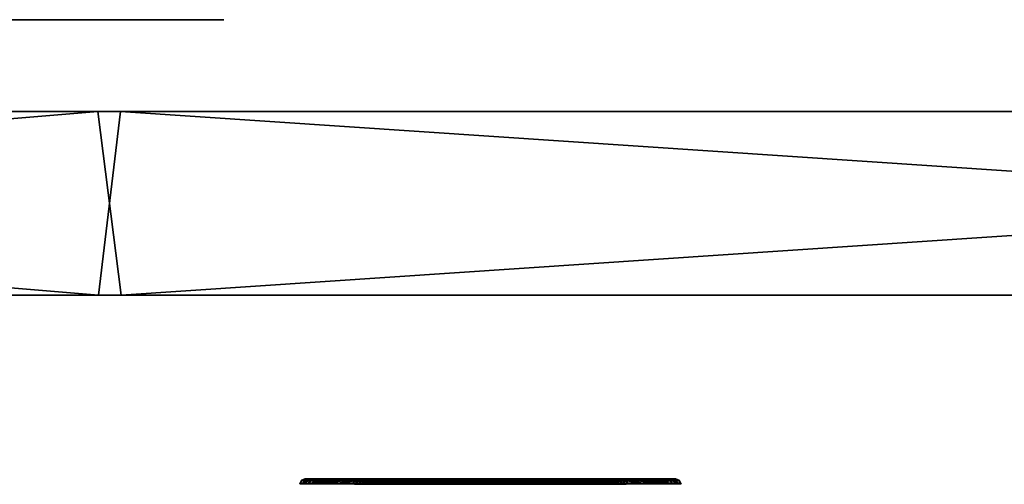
# Model space of a CAD drawing. Header units: millimetres. Extents: x -150 to 150, y -85 to 1149.
# Tile 87 of 256: x -120.02 to -114.66, y 1014.37 to 1016.9. Entities that reach past the tile are written whole.
import ezdxf

# ---------------------------------------------------------------- set-up
doc = ezdxf.new("R2010")
doc.units = ezdxf.units.MM
doc.header["$LTSCALE"] = 21.359881
for name, color, linetype in [('3511', 7, 'CONTINUOUS'), ('3512', 7, 'CONTINUOUS'), ('3513', 7, 'CONTINUOUS'), ('3514', 7, 'CONTINUOUS'), ('3515', 7, 'CONTINUOUS'), ('3516', 7, 'CONTINUOUS'), ('3517', 7, 'CONTINUOUS'), ('3518', 7, 'CONTINUOUS'), ('3552', 7, 'CONTINUOUS'), ('3553', 7, 'CONTINUOUS'), ('3554', 7, 'CONTINUOUS'), ('3555', 7, 'CONTINUOUS'), ('3556', 7, 'CONTINUOUS'), ('3557', 7, 'CONTINUOUS'), ('3558', 7, 'CONTINUOUS'), ('3559', 7, 'CONTINUOUS'), ('8998', 7, 'CONTINUOUS'), ('9017', 7, 'CONTINUOUS'), ('9018', 7, 'CONTINUOUS'), ('9019', 7, 'CONTINUOUS')]:
    doc.layers.add(name, color=color, linetype=linetype)

msp = doc.modelspace()

# ---------------------------------------------------------------- linework, layer by layer
at = {"layer": '3511', "linetype": 'CONTINUOUS'}
for points in [[(-118.2097, 1014.3912, 257.3742), (-118.0461, 1014.3912, 257.7313), (-118.201, 1014.37, 257.3728), (-118.2097, 1014.3912, 257.3742)], [(-118.1729, 1014.3912, 256.9832), (-118.2097, 1014.3912, 257.3742), (-118.1646, 1014.37, 256.9863), (-118.1729, 1014.3912, 256.9832)], [(-118.1646, 1014.37, 256.9863), (-118.2097, 1014.3912, 257.3742), (-118.201, 1014.37, 257.3728), (-118.1646, 1014.37, 256.9863)], [(-118.201, 1014.37, 257.3728), (-118.0461, 1014.3912, 257.7313), (-118.0393, 1014.37, 257.7257), (-118.201, 1014.37, 257.3728)], [(-117.9454, 1014.3912, 256.663), (-118.1729, 1014.3912, 256.9832), (-117.9398, 1014.37, 256.6697), (-117.9454, 1014.3912, 256.663)], [(-117.9398, 1014.37, 256.6697), (-118.1729, 1014.3912, 256.9832), (-118.1646, 1014.37, 256.9863), (-117.9398, 1014.37, 256.6697)], [(-118.0461, 1014.3912, 257.7313), (-117.7259, 1014.3912, 257.9588), (-118.0393, 1014.37, 257.7257), (-118.0461, 1014.3912, 257.7313)], [(-117.7259, 1014.3912, 257.9588), (-117.7236, 1014.3815, 257.9527), (-118.0393, 1014.37, 257.7257), (-117.7259, 1014.3912, 257.9588)], [(-117.7236, 1014.3815, 257.9527), (-117.7228, 1014.37, 257.9505), (-118.0393, 1014.37, 257.7257), (-117.7236, 1014.3815, 257.9527)], [(-117.5883, 1014.3912, 256.4994), (-117.9454, 1014.3912, 256.663), (-117.5869, 1014.37, 256.508), (-117.5883, 1014.3912, 256.4994)], [(-117.5869, 1014.37, 256.508), (-117.9454, 1014.3912, 256.663), (-117.9398, 1014.37, 256.6697), (-117.5869, 1014.37, 256.508)], [(-117.1973, 1014.3912, 256.5362), (-117.5883, 1014.3912, 256.4994), (-117.1996, 1014.3815, 256.5423), (-117.1973, 1014.3912, 256.5362)], [(-117.1996, 1014.3815, 256.5423), (-117.5883, 1014.3912, 256.4994), (-117.2004, 1014.37, 256.5444), (-117.1996, 1014.3815, 256.5423)], [(-117.2004, 1014.37, 256.5444), (-117.5883, 1014.3912, 256.4994), (-117.5869, 1014.37, 256.508), (-117.2004, 1014.37, 256.5444)]]:
    msp.add_3dface(points, dxfattribs=at)
at = {"layer": '3512', "linetype": 'CONTINUOUS'}
for points in [[(-118.0625, 1014.4, 257.7447), (-118.2097, 1014.3912, 257.3742), (-118.2304, 1014.4, 257.3792), (-118.0625, 1014.4, 257.7447)], [(-118.2304, 1014.4, 257.3792), (-118.2097, 1014.3912, 257.3742), (-118.1932, 1014.4, 256.9771), (-118.2304, 1014.4, 257.3792)], [(-118.0461, 1014.3912, 257.7313), (-118.2097, 1014.3912, 257.3742), (-118.0625, 1014.4, 257.7447), (-118.0461, 1014.3912, 257.7313)], [(-118.2097, 1014.3912, 257.3742), (-118.1729, 1014.3912, 256.9832), (-118.1932, 1014.4, 256.9771), (-118.2097, 1014.3912, 257.3742)], [(-118.1932, 1014.4, 256.9771), (-118.1729, 1014.3912, 256.9832), (-117.9605, 1014.4, 256.648), (-118.1932, 1014.4, 256.9771)], [(-118.1729, 1014.3912, 256.9832), (-117.9454, 1014.3912, 256.663), (-117.9605, 1014.4, 256.648), (-118.1729, 1014.3912, 256.9832)], [(-117.7332, 1014.4, 257.9786), (-118.0461, 1014.3912, 257.7313), (-118.0625, 1014.4, 257.7447), (-117.7332, 1014.4, 257.9786)], [(-118.0461, 1014.3912, 257.7313), (-117.7332, 1014.4, 257.9786), (-117.7292, 1014.3977, 257.9679), (-118.0461, 1014.3912, 257.7313)], [(-117.7259, 1014.3912, 257.9588), (-118.0461, 1014.3912, 257.7313), (-117.7292, 1014.3977, 257.9679), (-117.7259, 1014.3912, 257.9588)], [(-117.9605, 1014.4, 256.648), (-117.9454, 1014.3912, 256.663), (-117.5943, 1014.4, 256.4789), (-117.9605, 1014.4, 256.648)], [(-117.9454, 1014.3912, 256.663), (-117.5883, 1014.3912, 256.4994), (-117.5943, 1014.4, 256.4789), (-117.9454, 1014.3912, 256.663)], [(-117.5943, 1014.4, 256.4789), (-117.5883, 1014.3912, 256.4994), (-117.3895, 1014.4, 256.4708), (-117.5943, 1014.4, 256.4789)], [(-117.5883, 1014.3912, 256.4994), (-117.1973, 1014.3912, 256.5362), (-117.3895, 1014.4, 256.4708), (-117.5883, 1014.3912, 256.4994)], [(-117.3895, 1014.4, 256.4708), (-117.1973, 1014.3912, 256.5362), (-117.1939, 1014.3977, 256.5271), (-117.3895, 1014.4, 256.4708)], [(-117.1899, 1014.4, 256.5163), (-117.3895, 1014.4, 256.4708), (-117.1939, 1014.3977, 256.5271), (-117.1899, 1014.4, 256.5163)]]:
    msp.add_3dface(points, dxfattribs=at)
at = {"layer": '3513', "linetype": 'CONTINUOUS'}
for points in [[(-117.7236, 1014.3815, 257.9527), (-117.7259, 1014.3912, 257.9588), (-117.3348, 1014.3912, 257.9956), (-117.7236, 1014.3815, 257.9527)], [(-117.7228, 1014.37, 257.9505), (-117.7236, 1014.3815, 257.9527), (-117.3348, 1014.3912, 257.9956), (-117.7228, 1014.37, 257.9505)], [(-117.7228, 1014.37, 257.9505), (-117.3348, 1014.3912, 257.9956), (-117.3363, 1014.37, 257.9869), (-117.7228, 1014.37, 257.9505)], [(-117.3348, 1014.3912, 257.9956), (-116.9777, 1014.3912, 257.832), (-117.3363, 1014.37, 257.9869), (-117.3348, 1014.3912, 257.9956)], [(-117.3363, 1014.37, 257.9869), (-116.9777, 1014.3912, 257.832), (-116.9833, 1014.37, 257.8252), (-117.3363, 1014.37, 257.9869)], [(-117.1996, 1014.3815, 256.5423), (-117.2004, 1014.37, 256.5444), (-116.8838, 1014.37, 256.7692), (-117.1996, 1014.3815, 256.5423)], [(-117.1973, 1014.3912, 256.5362), (-117.1996, 1014.3815, 256.5423), (-116.8838, 1014.37, 256.7692), (-117.1973, 1014.3912, 256.5362)], [(-116.8771, 1014.3912, 256.7636), (-117.1973, 1014.3912, 256.5362), (-116.8838, 1014.37, 256.7692), (-116.8771, 1014.3912, 256.7636)], [(-116.9777, 1014.3912, 257.832), (-116.7503, 1014.3912, 257.5118), (-116.9833, 1014.37, 257.8252), (-116.9777, 1014.3912, 257.832)], [(-116.9833, 1014.37, 257.8252), (-116.7503, 1014.3912, 257.5118), (-116.7585, 1014.37, 257.5087), (-116.9833, 1014.37, 257.8252)], [(-116.7221, 1014.37, 257.1222), (-116.8771, 1014.3912, 256.7636), (-116.8838, 1014.37, 256.7692), (-116.7221, 1014.37, 257.1222)], [(-116.7135, 1014.3912, 257.1207), (-116.8771, 1014.3912, 256.7636), (-116.7221, 1014.37, 257.1222), (-116.7135, 1014.3912, 257.1207)], [(-116.7503, 1014.3912, 257.5118), (-116.7135, 1014.3912, 257.1207), (-116.7585, 1014.37, 257.5087), (-116.7503, 1014.3912, 257.5118)], [(-116.7585, 1014.37, 257.5087), (-116.7135, 1014.3912, 257.1207), (-116.7221, 1014.37, 257.1222), (-116.7585, 1014.37, 257.5087)]]:
    msp.add_3dface(points, dxfattribs=at)
at = {"layer": '3514', "linetype": 'CONTINUOUS'}
for points in [[(-117.7292, 1014.3977, 257.9679), (-117.7332, 1014.4, 257.9786), (-117.5337, 1014.4, 258.0241), (-117.7292, 1014.3977, 257.9679)], [(-117.7259, 1014.3912, 257.9588), (-117.7292, 1014.3977, 257.9679), (-117.5337, 1014.4, 258.0241), (-117.7259, 1014.3912, 257.9588)], [(-117.3348, 1014.3912, 257.9956), (-117.7259, 1014.3912, 257.9588), (-117.5337, 1014.4, 258.0241), (-117.3348, 1014.3912, 257.9956)], [(-117.3288, 1014.4, 258.0161), (-117.3348, 1014.3912, 257.9956), (-117.5337, 1014.4, 258.0241), (-117.3288, 1014.4, 258.0161)], [(-116.9777, 1014.3912, 257.832), (-117.3348, 1014.3912, 257.9956), (-117.3288, 1014.4, 258.0161), (-116.9777, 1014.3912, 257.832)], [(-116.9626, 1014.4, 257.847), (-116.9777, 1014.3912, 257.832), (-117.3288, 1014.4, 258.0161), (-116.9626, 1014.4, 257.847)], [(-117.1939, 1014.3977, 256.5271), (-117.1973, 1014.3912, 256.5362), (-116.8771, 1014.3912, 256.7636), (-117.1939, 1014.3977, 256.5271)], [(-117.1899, 1014.4, 256.5163), (-117.1939, 1014.3977, 256.5271), (-116.8771, 1014.3912, 256.7636), (-117.1899, 1014.4, 256.5163)], [(-117.1899, 1014.4, 256.5163), (-116.8771, 1014.3912, 256.7636), (-116.8606, 1014.4, 256.7502), (-117.1899, 1014.4, 256.5163)], [(-116.7503, 1014.3912, 257.5118), (-116.9777, 1014.3912, 257.832), (-116.9626, 1014.4, 257.847), (-116.7503, 1014.3912, 257.5118)], [(-116.73, 1014.4, 257.5179), (-116.7503, 1014.3912, 257.5118), (-116.9626, 1014.4, 257.847), (-116.73, 1014.4, 257.5179)], [(-116.8771, 1014.3912, 256.7636), (-116.7135, 1014.3912, 257.1207), (-116.8606, 1014.4, 256.7502), (-116.8771, 1014.3912, 256.7636)], [(-116.8606, 1014.4, 256.7502), (-116.7135, 1014.3912, 257.1207), (-116.6928, 1014.4, 257.1158), (-116.8606, 1014.4, 256.7502)], [(-116.7135, 1014.3912, 257.1207), (-116.7503, 1014.3912, 257.5118), (-116.73, 1014.4, 257.5179), (-116.7135, 1014.3912, 257.1207)], [(-116.6928, 1014.4, 257.1158), (-116.7135, 1014.3912, 257.1207), (-116.73, 1014.4, 257.5179), (-116.6928, 1014.4, 257.1158)]]:
    msp.add_3dface(points, dxfattribs=at)
at = {"layer": '3515', "linetype": 'CONTINUOUS'}
for points in [[(-118.49, 1014.3923, 257.4217), (-118.4394, 1014.3923, 256.8842), (-118.4997, 1014.3733, 257.4234), (-118.49, 1014.3923, 257.4217)], [(-118.4997, 1014.3733, 257.4234), (-118.4394, 1014.3923, 256.8842), (-118.4485, 1014.3733, 256.8808), (-118.4997, 1014.3733, 257.4234)], [(-118.2726, 1014.3733, 257.9189), (-118.49, 1014.3923, 257.4217), (-118.4997, 1014.3733, 257.4234), (-118.2726, 1014.3733, 257.9189)], [(-118.2651, 1014.3923, 257.9126), (-118.49, 1014.3923, 257.4217), (-118.2726, 1014.3733, 257.9189), (-118.2651, 1014.3923, 257.9126)], [(-118.4394, 1014.3923, 256.8842), (-118.1267, 1014.3923, 256.444), (-118.4485, 1014.3733, 256.8808), (-118.4394, 1014.3923, 256.8842)], [(-118.4485, 1014.3733, 256.8808), (-118.1267, 1014.3923, 256.444), (-118.133, 1014.3733, 256.4364), (-118.4485, 1014.3733, 256.8808)], [(-117.8283, 1014.3733, 258.2344), (-118.2651, 1014.3923, 257.9126), (-118.2726, 1014.3733, 257.9189), (-117.8283, 1014.3733, 258.2344)], [(-117.8249, 1014.3923, 258.2253), (-118.2651, 1014.3923, 257.9126), (-117.8272, 1014.3837, 258.2315), (-117.8249, 1014.3923, 258.2253)], [(-117.8272, 1014.3837, 258.2315), (-118.2651, 1014.3923, 257.9126), (-117.8283, 1014.3733, 258.2344), (-117.8272, 1014.3837, 258.2315)], [(-118.1267, 1014.3923, 256.444), (-117.6358, 1014.3923, 256.219), (-118.133, 1014.3733, 256.4364), (-118.1267, 1014.3923, 256.444)], [(-118.133, 1014.3733, 256.4364), (-117.6358, 1014.3923, 256.219), (-117.6375, 1014.3733, 256.2094), (-118.133, 1014.3733, 256.4364)], [(-117.0983, 1014.3923, 256.2697), (-117.096, 1014.3837, 256.2635), (-117.6375, 1014.3733, 256.2094), (-117.0983, 1014.3923, 256.2697)], [(-117.6358, 1014.3923, 256.219), (-117.0983, 1014.3923, 256.2697), (-117.6375, 1014.3733, 256.2094), (-117.6358, 1014.3923, 256.219)], [(-117.096, 1014.3837, 256.2635), (-117.0949, 1014.3733, 256.2605), (-117.6375, 1014.3733, 256.2094), (-117.096, 1014.3837, 256.2635)]]:
    msp.add_3dface(points, dxfattribs=at)
at = {"layer": '3516', "linetype": 'CONTINUOUS'}
for points in [[(-118.4394, 1014.3923, 256.8842), (-118.49, 1014.3923, 257.4217), (-118.4707, 1014.4, 257.4157), (-118.4394, 1014.3923, 256.8842)], [(-118.49, 1014.3923, 257.4217), (-118.2651, 1014.3923, 257.9126), (-118.2518, 1014.4, 257.8972), (-118.49, 1014.3923, 257.4217)], [(-118.4707, 1014.4, 257.4157), (-118.49, 1014.3923, 257.4217), (-118.2518, 1014.4, 257.8972), (-118.4707, 1014.4, 257.4157)], [(-118.4203, 1014.4, 256.8904), (-118.4394, 1014.3923, 256.8842), (-118.4707, 1014.4, 257.4157), (-118.4203, 1014.4, 256.8904)], [(-118.1267, 1014.3923, 256.444), (-118.4394, 1014.3923, 256.8842), (-118.4203, 1014.4, 256.8904), (-118.1267, 1014.3923, 256.444)], [(-118.1138, 1014.4, 256.4592), (-118.1267, 1014.3923, 256.444), (-118.4203, 1014.4, 256.8904), (-118.1138, 1014.4, 256.4592)], [(-118.2651, 1014.3923, 257.9126), (-117.8249, 1014.3923, 258.2253), (-118.0552, 1014.4, 258.0807), (-118.2651, 1014.3923, 257.9126)], [(-118.2518, 1014.4, 257.8972), (-118.2651, 1014.3923, 257.9126), (-118.0552, 1014.4, 258.0807), (-118.2518, 1014.4, 257.8972)], [(-117.6358, 1014.3923, 256.219), (-118.1267, 1014.3923, 256.444), (-117.6331, 1014.4, 256.2389), (-117.6358, 1014.3923, 256.219)], [(-117.6331, 1014.4, 256.2389), (-118.1267, 1014.3923, 256.444), (-118.1138, 1014.4, 256.4592), (-117.6331, 1014.4, 256.2389)], [(-118.0552, 1014.4, 258.0807), (-117.8249, 1014.3923, 258.2253), (-117.8216, 1014.398, 258.2165), (-118.0552, 1014.4, 258.0807)], [(-117.8179, 1014.4, 258.2065), (-118.0552, 1014.4, 258.0807), (-117.8216, 1014.398, 258.2165), (-117.8179, 1014.4, 258.2065)], [(-117.1053, 1014.4, 256.2885), (-117.6358, 1014.3923, 256.219), (-117.6331, 1014.4, 256.2389), (-117.1053, 1014.4, 256.2885)], [(-117.6358, 1014.3923, 256.219), (-117.1053, 1014.4, 256.2885), (-117.1015, 1014.398, 256.2784), (-117.6358, 1014.3923, 256.219)], [(-117.0983, 1014.3923, 256.2697), (-117.6358, 1014.3923, 256.219), (-117.1015, 1014.398, 256.2784), (-117.0983, 1014.3923, 256.2697)]]:
    msp.add_3dface(points, dxfattribs=at)
at = {"layer": '3517', "linetype": 'CONTINUOUS'}
for points in [[(-117.8272, 1014.3837, 258.2315), (-117.8283, 1014.3733, 258.2344), (-117.2857, 1014.3733, 258.2856), (-117.8272, 1014.3837, 258.2315)], [(-117.8249, 1014.3923, 258.2253), (-117.8272, 1014.3837, 258.2315), (-117.2857, 1014.3733, 258.2856), (-117.8249, 1014.3923, 258.2253)], [(-117.2873, 1014.3923, 258.2759), (-117.8249, 1014.3923, 258.2253), (-117.2857, 1014.3733, 258.2856), (-117.2873, 1014.3923, 258.2759)], [(-116.7964, 1014.3923, 258.051), (-117.2873, 1014.3923, 258.2759), (-116.7902, 1014.3733, 258.0585), (-116.7964, 1014.3923, 258.051)], [(-116.7902, 1014.3733, 258.0585), (-117.2873, 1014.3923, 258.2759), (-117.2857, 1014.3733, 258.2856), (-116.7902, 1014.3733, 258.0585)], [(-117.096, 1014.3837, 256.2635), (-117.0983, 1014.3923, 256.2697), (-116.6581, 1014.3923, 256.5823), (-117.096, 1014.3837, 256.2635)], [(-117.0949, 1014.3733, 256.2605), (-117.096, 1014.3837, 256.2635), (-116.6581, 1014.3923, 256.5823), (-117.0949, 1014.3733, 256.2605)], [(-117.0949, 1014.3733, 256.2605), (-116.6581, 1014.3923, 256.5823), (-116.6505, 1014.3733, 256.5761), (-117.0949, 1014.3733, 256.2605)], [(-116.4838, 1014.3923, 257.6108), (-116.7964, 1014.3923, 258.051), (-116.4746, 1014.3733, 257.6142), (-116.4838, 1014.3923, 257.6108)], [(-116.4746, 1014.3733, 257.6142), (-116.7964, 1014.3923, 258.051), (-116.7902, 1014.3733, 258.0585), (-116.4746, 1014.3733, 257.6142)], [(-116.6581, 1014.3923, 256.5823), (-116.4331, 1014.3923, 257.0732), (-116.6505, 1014.3733, 256.5761), (-116.6581, 1014.3923, 256.5823)], [(-116.6505, 1014.3733, 256.5761), (-116.4331, 1014.3923, 257.0732), (-116.4235, 1014.3733, 257.0716), (-116.6505, 1014.3733, 256.5761)], [(-116.4331, 1014.3923, 257.0732), (-116.4838, 1014.3923, 257.6108), (-116.4235, 1014.3733, 257.0716), (-116.4331, 1014.3923, 257.0732)], [(-116.4235, 1014.3733, 257.0716), (-116.4838, 1014.3923, 257.6108), (-116.4746, 1014.3733, 257.6142), (-116.4235, 1014.3733, 257.0716)]]:
    msp.add_3dface(points, dxfattribs=at)
at = {"layer": '3518', "linetype": 'CONTINUOUS'}
for points in [[(-117.8216, 1014.398, 258.2165), (-117.8249, 1014.3923, 258.2253), (-117.2873, 1014.3923, 258.2759), (-117.8216, 1014.398, 258.2165)], [(-117.8179, 1014.4, 258.2065), (-117.8216, 1014.398, 258.2165), (-117.2873, 1014.3923, 258.2759), (-117.8179, 1014.4, 258.2065)], [(-117.8179, 1014.4, 258.2065), (-117.2873, 1014.3923, 258.2759), (-117.29, 1014.4, 258.2561), (-117.8179, 1014.4, 258.2065)], [(-117.2873, 1014.3923, 258.2759), (-116.7964, 1014.3923, 258.051), (-117.29, 1014.4, 258.2561), (-117.2873, 1014.3923, 258.2759)], [(-117.29, 1014.4, 258.2561), (-116.7964, 1014.3923, 258.051), (-116.8094, 1014.4, 258.0357), (-117.29, 1014.4, 258.2561)], [(-117.1015, 1014.398, 256.2784), (-117.1053, 1014.4, 256.2885), (-116.8679, 1014.4, 256.4143), (-117.1015, 1014.398, 256.2784)], [(-117.0983, 1014.3923, 256.2697), (-117.1015, 1014.398, 256.2784), (-116.8679, 1014.4, 256.4143), (-117.0983, 1014.3923, 256.2697)], [(-116.6581, 1014.3923, 256.5823), (-117.0983, 1014.3923, 256.2697), (-116.8679, 1014.4, 256.4143), (-116.6581, 1014.3923, 256.5823)], [(-116.6713, 1014.4, 256.5977), (-116.6581, 1014.3923, 256.5823), (-116.8679, 1014.4, 256.4143), (-116.6713, 1014.4, 256.5977)], [(-116.8094, 1014.4, 258.0357), (-116.7964, 1014.3923, 258.051), (-116.5028, 1014.4, 257.6045), (-116.8094, 1014.4, 258.0357)], [(-116.7964, 1014.3923, 258.051), (-116.4838, 1014.3923, 257.6108), (-116.5028, 1014.4, 257.6045), (-116.7964, 1014.3923, 258.051)], [(-116.4331, 1014.3923, 257.0732), (-116.6581, 1014.3923, 256.5823), (-116.6713, 1014.4, 256.5977), (-116.4331, 1014.3923, 257.0732)], [(-116.4524, 1014.4, 257.0793), (-116.4331, 1014.3923, 257.0732), (-116.6713, 1014.4, 256.5977), (-116.4524, 1014.4, 257.0793)], [(-116.5028, 1014.4, 257.6045), (-116.4838, 1014.3923, 257.6108), (-116.4524, 1014.4, 257.0793), (-116.5028, 1014.4, 257.6045)], [(-116.4838, 1014.3923, 257.6108), (-116.4331, 1014.3923, 257.0732), (-116.4524, 1014.4, 257.0793), (-116.4838, 1014.3923, 257.6108)]]:
    msp.add_3dface(points, dxfattribs=at)
at = {"layer": '3552', "linetype": 'CONTINUOUS'}
for points in [[(-118.2079, 1014.3912, 342.6158), (-118.1763, 1014.3912, 343.0073), (-118.1993, 1014.37, 342.6173), (-118.2079, 1014.3912, 342.6158)], [(-118.0396, 1014.3912, 342.2609), (-118.2079, 1014.3912, 342.6158), (-118.0329, 1014.37, 342.2666), (-118.0396, 1014.3912, 342.2609)], [(-118.0329, 1014.37, 342.2666), (-118.2079, 1014.3912, 342.6158), (-118.1993, 1014.37, 342.6173), (-118.0329, 1014.37, 342.2666)], [(-118.1993, 1014.37, 342.6173), (-118.1763, 1014.3912, 343.0073), (-118.168, 1014.37, 343.0043), (-118.1993, 1014.37, 342.6173)], [(-118.1763, 1014.3912, 343.0073), (-117.9532, 1014.3912, 343.3305), (-118.168, 1014.37, 343.0043), (-118.1763, 1014.3912, 343.0073)], [(-118.168, 1014.37, 343.0043), (-117.9532, 1014.3912, 343.3305), (-117.9475, 1014.37, 343.3238), (-118.168, 1014.37, 343.0043)], [(-117.7163, 1014.3912, 342.0378), (-118.0396, 1014.3912, 342.2609), (-117.7141, 1014.3815, 342.0439), (-117.7163, 1014.3912, 342.0378)], [(-117.7141, 1014.3815, 342.0439), (-118.0396, 1014.3912, 342.2609), (-117.7134, 1014.37, 342.0461), (-117.7141, 1014.3815, 342.0439)], [(-117.7134, 1014.37, 342.0461), (-118.0396, 1014.3912, 342.2609), (-118.0329, 1014.37, 342.2666), (-117.7134, 1014.37, 342.0461)], [(-117.9532, 1014.3912, 343.3305), (-117.5983, 1014.3912, 343.4989), (-117.9475, 1014.37, 343.3238), (-117.9532, 1014.3912, 343.3305)], [(-117.9475, 1014.37, 343.3238), (-117.5983, 1014.3912, 343.4989), (-117.5967, 1014.37, 343.4902), (-117.9475, 1014.37, 343.3238)], [(-117.5983, 1014.3912, 343.4989), (-117.2068, 1014.3912, 343.4673), (-117.5967, 1014.37, 343.4902), (-117.5983, 1014.3912, 343.4989)], [(-117.2068, 1014.3912, 343.4673), (-117.209, 1014.3815, 343.4611), (-117.5967, 1014.37, 343.4902), (-117.2068, 1014.3912, 343.4673)], [(-117.209, 1014.3815, 343.4611), (-117.2098, 1014.37, 343.459), (-117.5967, 1014.37, 343.4902), (-117.209, 1014.3815, 343.4611)]]:
    msp.add_3dface(points, dxfattribs=at)
at = {"layer": '3553', "linetype": 'CONTINUOUS'}
for points in [[(-118.1763, 1014.3912, 343.0073), (-118.2079, 1014.3912, 342.6158), (-118.2292, 1014.4, 342.614), (-118.1763, 1014.3912, 343.0073)], [(-118.1959, 1014.4, 343.0156), (-118.1763, 1014.3912, 343.0073), (-118.2292, 1014.4, 342.614), (-118.1959, 1014.4, 343.0156)], [(-118.2292, 1014.4, 342.614), (-118.2079, 1014.3912, 342.6158), (-118.0573, 1014.4, 342.249), (-118.2292, 1014.4, 342.614)], [(-118.2079, 1014.3912, 342.6158), (-118.0396, 1014.3912, 342.2609), (-118.0573, 1014.4, 342.249), (-118.2079, 1014.3912, 342.6158)], [(-117.9532, 1014.3912, 343.3305), (-118.1763, 1014.3912, 343.0073), (-118.1959, 1014.4, 343.0156), (-117.9532, 1014.3912, 343.3305)], [(-117.9659, 1014.4, 343.3476), (-117.9532, 1014.3912, 343.3305), (-118.1959, 1014.4, 343.0156), (-117.9659, 1014.4, 343.3476)], [(-118.0573, 1014.4, 342.249), (-118.0396, 1014.3912, 342.2609), (-117.9056, 1014.4, 342.1112), (-118.0573, 1014.4, 342.249)], [(-118.0396, 1014.3912, 342.2609), (-117.7163, 1014.3912, 342.0378), (-117.9056, 1014.4, 342.1112), (-118.0396, 1014.3912, 342.2609)], [(-117.6023, 1014.4, 343.5197), (-117.9532, 1014.3912, 343.3305), (-117.9659, 1014.4, 343.3476), (-117.6023, 1014.4, 343.5197)], [(-117.5983, 1014.3912, 343.4989), (-117.9532, 1014.3912, 343.3305), (-117.6023, 1014.4, 343.5197), (-117.5983, 1014.3912, 343.4989)], [(-117.9056, 1014.4, 342.1112), (-117.7163, 1014.3912, 342.0378), (-117.7196, 1014.3977, 342.0286), (-117.9056, 1014.4, 342.1112)], [(-117.7234, 1014.4, 342.0178), (-117.9056, 1014.4, 342.1112), (-117.7196, 1014.3977, 342.0286), (-117.7234, 1014.4, 342.0178)], [(-117.1997, 1014.4, 343.4872), (-117.5983, 1014.3912, 343.4989), (-117.6023, 1014.4, 343.5197), (-117.1997, 1014.4, 343.4872)], [(-117.5983, 1014.3912, 343.4989), (-117.1997, 1014.4, 343.4872), (-117.2036, 1014.3977, 343.4764), (-117.5983, 1014.3912, 343.4989)], [(-117.2068, 1014.3912, 343.4673), (-117.5983, 1014.3912, 343.4989), (-117.2036, 1014.3977, 343.4764), (-117.2068, 1014.3912, 343.4673)]]:
    msp.add_3dface(points, dxfattribs=at)
at = {"layer": '3554', "linetype": 'CONTINUOUS'}
for points in [[(-117.7163, 1014.3912, 342.0378), (-117.7141, 1014.3815, 342.0439), (-117.3264, 1014.37, 342.0148), (-117.7163, 1014.3912, 342.0378)], [(-117.3248, 1014.3912, 342.0062), (-117.7163, 1014.3912, 342.0378), (-117.3264, 1014.37, 342.0148), (-117.3248, 1014.3912, 342.0062)], [(-117.7141, 1014.3815, 342.0439), (-117.7134, 1014.37, 342.0461), (-117.3264, 1014.37, 342.0148), (-117.7141, 1014.3815, 342.0439)], [(-116.9757, 1014.37, 342.1812), (-117.3248, 1014.3912, 342.0062), (-117.3264, 1014.37, 342.0148), (-116.9757, 1014.37, 342.1812)], [(-116.97, 1014.3912, 342.1745), (-117.3248, 1014.3912, 342.0062), (-116.9757, 1014.37, 342.1812), (-116.97, 1014.3912, 342.1745)], [(-117.2098, 1014.37, 343.459), (-117.209, 1014.3815, 343.4611), (-116.8836, 1014.3912, 343.2441), (-117.2098, 1014.37, 343.459)], [(-117.2098, 1014.37, 343.459), (-116.8836, 1014.3912, 343.2441), (-116.8903, 1014.37, 343.2384), (-117.2098, 1014.37, 343.459)], [(-117.209, 1014.3815, 343.4611), (-117.2068, 1014.3912, 343.4673), (-116.8836, 1014.3912, 343.2441), (-117.209, 1014.3815, 343.4611)], [(-116.7551, 1014.37, 342.5007), (-116.97, 1014.3912, 342.1745), (-116.9757, 1014.37, 342.1812), (-116.7551, 1014.37, 342.5007)], [(-116.7468, 1014.3912, 342.4978), (-116.97, 1014.3912, 342.1745), (-116.7551, 1014.37, 342.5007), (-116.7468, 1014.3912, 342.4978)], [(-116.8836, 1014.3912, 343.2441), (-116.7152, 1014.3912, 342.8893), (-116.8903, 1014.37, 343.2384), (-116.8836, 1014.3912, 343.2441)], [(-116.8903, 1014.37, 343.2384), (-116.7152, 1014.3912, 342.8893), (-116.7239, 1014.37, 342.8877), (-116.8903, 1014.37, 343.2384)], [(-116.7239, 1014.37, 342.8877), (-116.7468, 1014.3912, 342.4978), (-116.7551, 1014.37, 342.5007), (-116.7239, 1014.37, 342.8877)], [(-116.7152, 1014.3912, 342.8893), (-116.7468, 1014.3912, 342.4978), (-116.7239, 1014.37, 342.8877), (-116.7152, 1014.3912, 342.8893)]]:
    msp.add_3dface(points, dxfattribs=at)
at = {"layer": '3555', "linetype": 'CONTINUOUS'}
for points in [[(-117.7234, 1014.4, 342.0178), (-117.7196, 1014.3977, 342.0286), (-117.3248, 1014.3912, 342.0062), (-117.7234, 1014.4, 342.0178)], [(-117.7234, 1014.4, 342.0178), (-117.3248, 1014.3912, 342.0062), (-117.3208, 1014.4, 341.9853), (-117.7234, 1014.4, 342.0178)], [(-117.7196, 1014.3977, 342.0286), (-117.7163, 1014.3912, 342.0378), (-117.3248, 1014.3912, 342.0062), (-117.7196, 1014.3977, 342.0286)], [(-117.3248, 1014.3912, 342.0062), (-116.97, 1014.3912, 342.1745), (-117.3208, 1014.4, 341.9853), (-117.3248, 1014.3912, 342.0062)], [(-117.3208, 1014.4, 341.9853), (-116.97, 1014.3912, 342.1745), (-116.9573, 1014.4, 342.1575), (-117.3208, 1014.4, 341.9853)], [(-117.2068, 1014.3912, 343.4673), (-117.2036, 1014.3977, 343.4764), (-117.0176, 1014.4, 343.3938), (-117.2068, 1014.3912, 343.4673)], [(-116.8836, 1014.3912, 343.2441), (-117.2068, 1014.3912, 343.4673), (-117.0176, 1014.4, 343.3938), (-116.8836, 1014.3912, 343.2441)], [(-117.2036, 1014.3977, 343.4764), (-117.1997, 1014.4, 343.4872), (-117.0176, 1014.4, 343.3938), (-117.2036, 1014.3977, 343.4764)], [(-116.8658, 1014.4, 343.256), (-116.8836, 1014.3912, 343.2441), (-117.0176, 1014.4, 343.3938), (-116.8658, 1014.4, 343.256)], [(-116.97, 1014.3912, 342.1745), (-116.7468, 1014.3912, 342.4978), (-116.7273, 1014.4, 342.4894), (-116.97, 1014.3912, 342.1745)], [(-116.9573, 1014.4, 342.1575), (-116.97, 1014.3912, 342.1745), (-116.7273, 1014.4, 342.4894), (-116.9573, 1014.4, 342.1575)], [(-116.7152, 1014.3912, 342.8893), (-116.8836, 1014.3912, 343.2441), (-116.8658, 1014.4, 343.256), (-116.7152, 1014.3912, 342.8893)], [(-116.694, 1014.4, 342.8911), (-116.7152, 1014.3912, 342.8893), (-116.8658, 1014.4, 343.256), (-116.694, 1014.4, 342.8911)], [(-116.7468, 1014.3912, 342.4978), (-116.7152, 1014.3912, 342.8893), (-116.694, 1014.4, 342.8911), (-116.7468, 1014.3912, 342.4978)], [(-116.7273, 1014.4, 342.4894), (-116.7468, 1014.3912, 342.4978), (-116.694, 1014.4, 342.8911), (-116.7273, 1014.4, 342.4894)]]:
    msp.add_3dface(points, dxfattribs=at)
at = {"layer": '3556', "linetype": 'CONTINUOUS'}
for points in [[(-118.4876, 1014.3923, 342.5645), (-118.2561, 1014.3923, 342.0767), (-118.4972, 1014.3733, 342.5628), (-118.4876, 1014.3923, 342.5645)], [(-118.4972, 1014.3733, 342.5628), (-118.2561, 1014.3923, 342.0767), (-118.2636, 1014.3733, 342.0704), (-118.4972, 1014.3733, 342.5628)], [(-118.4534, 1014.3733, 343.106), (-118.4876, 1014.3923, 342.5645), (-118.4972, 1014.3733, 342.5628), (-118.4534, 1014.3733, 343.106)], [(-118.4441, 1014.3923, 343.1027), (-118.4876, 1014.3923, 342.5645), (-118.4534, 1014.3733, 343.106), (-118.4441, 1014.3923, 343.1027)], [(-118.1437, 1014.3733, 343.5545), (-118.4441, 1014.3923, 343.1027), (-118.4534, 1014.3733, 343.106), (-118.1437, 1014.3733, 343.5545)], [(-118.1374, 1014.3923, 343.5471), (-118.4441, 1014.3923, 343.1027), (-118.1437, 1014.3733, 343.5545), (-118.1374, 1014.3923, 343.5471)], [(-117.8118, 1014.3923, 341.77), (-117.814, 1014.3837, 341.7637), (-118.2636, 1014.3733, 342.0704), (-117.8118, 1014.3923, 341.77)], [(-118.2561, 1014.3923, 342.0767), (-117.8118, 1014.3923, 341.77), (-118.2636, 1014.3733, 342.0704), (-118.2561, 1014.3923, 342.0767)], [(-117.814, 1014.3837, 341.7637), (-117.8151, 1014.3733, 341.7607), (-118.2636, 1014.3733, 342.0704), (-117.814, 1014.3837, 341.7637)], [(-117.6513, 1014.3733, 343.7882), (-118.1374, 1014.3923, 343.5471), (-118.1437, 1014.3733, 343.5545), (-117.6513, 1014.3733, 343.7882)], [(-117.6496, 1014.3923, 343.7785), (-118.1374, 1014.3923, 343.5471), (-117.6513, 1014.3733, 343.7882), (-117.6496, 1014.3923, 343.7785)], [(-117.1081, 1014.3733, 343.7443), (-117.6496, 1014.3923, 343.7785), (-117.6513, 1014.3733, 343.7882), (-117.1081, 1014.3733, 343.7443)], [(-117.1114, 1014.3923, 343.7351), (-117.6496, 1014.3923, 343.7785), (-117.1091, 1014.3837, 343.7413), (-117.1114, 1014.3923, 343.7351)], [(-117.1091, 1014.3837, 343.7413), (-117.6496, 1014.3923, 343.7785), (-117.1081, 1014.3733, 343.7443), (-117.1091, 1014.3837, 343.7413)]]:
    msp.add_3dface(points, dxfattribs=at)
at = {"layer": '3557', "linetype": 'CONTINUOUS'}
for points in [[(-118.2561, 1014.3923, 342.0767), (-118.4876, 1014.3923, 342.5645), (-118.2413, 1014.4, 342.0902), (-118.2561, 1014.3923, 342.0767)], [(-118.4876, 1014.3923, 342.5645), (-118.4441, 1014.3923, 343.1027), (-118.4255, 1014.4, 343.0953), (-118.4876, 1014.3923, 342.5645)], [(-118.2413, 1014.4, 342.0902), (-118.4876, 1014.3923, 342.5645), (-118.4678, 1014.4, 342.5679), (-118.2413, 1014.4, 342.0902)], [(-118.4678, 1014.4, 342.5679), (-118.4876, 1014.3923, 342.5645), (-118.4255, 1014.4, 343.0953), (-118.4678, 1014.4, 342.5679)], [(-118.4441, 1014.3923, 343.1027), (-118.1374, 1014.3923, 343.5471), (-118.1265, 1014.4, 343.53), (-118.4441, 1014.3923, 343.1027)], [(-118.4255, 1014.4, 343.0953), (-118.4441, 1014.3923, 343.1027), (-118.1265, 1014.4, 343.53), (-118.4255, 1014.4, 343.0953)], [(-117.8051, 1014.4, 341.7888), (-118.2561, 1014.3923, 342.0767), (-118.2413, 1014.4, 342.0902), (-117.8051, 1014.4, 341.7888)], [(-118.2561, 1014.3923, 342.0767), (-117.8051, 1014.4, 341.7888), (-117.8087, 1014.398, 341.7787), (-118.2561, 1014.3923, 342.0767)], [(-117.8118, 1014.3923, 341.77), (-118.2561, 1014.3923, 342.0767), (-117.8087, 1014.398, 341.7787), (-117.8118, 1014.3923, 341.77)], [(-118.1374, 1014.3923, 343.5471), (-117.6496, 1014.3923, 343.7785), (-117.6493, 1014.4, 343.7582), (-118.1374, 1014.3923, 343.5471)], [(-118.1265, 1014.4, 343.53), (-118.1374, 1014.3923, 343.5471), (-117.6493, 1014.4, 343.7582), (-118.1265, 1014.4, 343.53)], [(-117.6496, 1014.3923, 343.7785), (-117.1114, 1014.3923, 343.7351), (-117.3808, 1014.4, 343.7724), (-117.6496, 1014.3923, 343.7785)], [(-117.6493, 1014.4, 343.7582), (-117.6496, 1014.3923, 343.7785), (-117.3808, 1014.4, 343.7724), (-117.6493, 1014.4, 343.7582)], [(-117.3808, 1014.4, 343.7724), (-117.1114, 1014.3923, 343.7351), (-117.1145, 1014.398, 343.7263), (-117.3808, 1014.4, 343.7724)], [(-117.1181, 1014.4, 343.7162), (-117.3808, 1014.4, 343.7724), (-117.1145, 1014.398, 343.7263), (-117.1181, 1014.4, 343.7162)]]:
    msp.add_3dface(points, dxfattribs=at)
at = {"layer": '3558', "linetype": 'CONTINUOUS'}
for points in [[(-117.8151, 1014.3733, 341.7607), (-117.814, 1014.3837, 341.7637), (-117.2736, 1014.3923, 341.7265), (-117.8151, 1014.3733, 341.7607)], [(-117.8151, 1014.3733, 341.7607), (-117.2736, 1014.3923, 341.7265), (-117.2718, 1014.3733, 341.7169), (-117.8151, 1014.3733, 341.7607)], [(-117.814, 1014.3837, 341.7637), (-117.8118, 1014.3923, 341.77), (-117.2736, 1014.3923, 341.7265), (-117.814, 1014.3837, 341.7637)], [(-117.2736, 1014.3923, 341.7265), (-116.7858, 1014.3923, 341.958), (-117.2718, 1014.3733, 341.7169), (-117.2736, 1014.3923, 341.7265)], [(-117.2718, 1014.3733, 341.7169), (-116.7858, 1014.3923, 341.958), (-116.7794, 1014.3733, 341.9505), (-117.2718, 1014.3733, 341.7169)], [(-117.1114, 1014.3923, 343.7351), (-117.1091, 1014.3837, 343.7413), (-116.6596, 1014.3733, 343.4347), (-117.1114, 1014.3923, 343.7351)], [(-116.667, 1014.3923, 343.4283), (-117.1114, 1014.3923, 343.7351), (-116.6596, 1014.3733, 343.4347), (-116.667, 1014.3923, 343.4283)], [(-117.1091, 1014.3837, 343.7413), (-117.1081, 1014.3733, 343.7443), (-116.6596, 1014.3733, 343.4347), (-117.1091, 1014.3837, 343.7413)], [(-116.7858, 1014.3923, 341.958), (-116.479, 1014.3923, 342.4023), (-116.7794, 1014.3733, 341.9505), (-116.7858, 1014.3923, 341.958)], [(-116.7794, 1014.3733, 341.9505), (-116.479, 1014.3923, 342.4023), (-116.4698, 1014.3733, 342.399), (-116.7794, 1014.3733, 341.9505)], [(-116.4356, 1014.3923, 342.9405), (-116.667, 1014.3923, 343.4283), (-116.4259, 1014.3733, 342.9423), (-116.4356, 1014.3923, 342.9405)], [(-116.4259, 1014.3733, 342.9423), (-116.667, 1014.3923, 343.4283), (-116.6596, 1014.3733, 343.4347), (-116.4259, 1014.3733, 342.9423)], [(-116.479, 1014.3923, 342.4023), (-116.4356, 1014.3923, 342.9405), (-116.4698, 1014.3733, 342.399), (-116.479, 1014.3923, 342.4023)], [(-116.4698, 1014.3733, 342.399), (-116.4356, 1014.3923, 342.9405), (-116.4259, 1014.3733, 342.9423), (-116.4698, 1014.3733, 342.399)]]:
    msp.add_3dface(points, dxfattribs=at)
at = {"layer": '3559', "linetype": 'CONTINUOUS'}
for points in [[(-117.8118, 1014.3923, 341.77), (-117.8087, 1014.398, 341.7787), (-117.5424, 1014.4, 341.7327), (-117.8118, 1014.3923, 341.77)], [(-117.2736, 1014.3923, 341.7265), (-117.8118, 1014.3923, 341.77), (-117.5424, 1014.4, 341.7327), (-117.2736, 1014.3923, 341.7265)], [(-117.8087, 1014.398, 341.7787), (-117.8051, 1014.4, 341.7888), (-117.5424, 1014.4, 341.7327), (-117.8087, 1014.398, 341.7787)], [(-117.2739, 1014.4, 341.7468), (-117.2736, 1014.3923, 341.7265), (-117.5424, 1014.4, 341.7327), (-117.2739, 1014.4, 341.7468)], [(-116.7858, 1014.3923, 341.958), (-117.2736, 1014.3923, 341.7265), (-117.2739, 1014.4, 341.7468), (-116.7858, 1014.3923, 341.958)], [(-116.7967, 1014.4, 341.975), (-116.7858, 1014.3923, 341.958), (-117.2739, 1014.4, 341.7468), (-116.7967, 1014.4, 341.975)], [(-117.1181, 1014.4, 343.7162), (-117.1145, 1014.398, 343.7263), (-116.667, 1014.3923, 343.4283), (-117.1181, 1014.4, 343.7162)], [(-117.1181, 1014.4, 343.7162), (-116.667, 1014.3923, 343.4283), (-116.6818, 1014.4, 343.4148), (-117.1181, 1014.4, 343.7162)], [(-117.1145, 1014.398, 343.7263), (-117.1114, 1014.3923, 343.7351), (-116.667, 1014.3923, 343.4283), (-117.1145, 1014.398, 343.7263)], [(-116.479, 1014.3923, 342.4023), (-116.7858, 1014.3923, 341.958), (-116.7967, 1014.4, 341.975), (-116.479, 1014.3923, 342.4023)], [(-116.4976, 1014.4, 342.4098), (-116.479, 1014.3923, 342.4023), (-116.7967, 1014.4, 341.975), (-116.4976, 1014.4, 342.4098)], [(-116.667, 1014.3923, 343.4283), (-116.4356, 1014.3923, 342.9405), (-116.6818, 1014.4, 343.4148), (-116.667, 1014.3923, 343.4283)], [(-116.6818, 1014.4, 343.4148), (-116.4356, 1014.3923, 342.9405), (-116.4553, 1014.4, 342.9371), (-116.6818, 1014.4, 343.4148)], [(-116.4356, 1014.3923, 342.9405), (-116.479, 1014.3923, 342.4023), (-116.4976, 1014.4, 342.4098), (-116.4356, 1014.3923, 342.9405)], [(-116.4553, 1014.4, 342.9371), (-116.4356, 1014.3923, 342.9405), (-116.4976, 1014.4, 342.4098), (-116.4553, 1014.4, 342.9371)]]:
    msp.add_3dface(points, dxfattribs=at)
at = {"layer": '8998', "linetype": 'CONTINUOUS'}
for points in [[(-120.7791, 1016.9, 367.5894), (-120.1853, 1016.9, 372.8415), (-119.8719, 1016.9, 368.158), (-120.7791, 1016.9, 367.5894)], [(-119.8719, 1016.9, 368.158), (-120.1853, 1016.9, 372.8415), (-119.2208, 1016.9, 369.0114), (-119.8719, 1016.9, 368.158)], [(-119.2208, 1016.9, 369.0114), (-120.1853, 1016.9, 372.8415), (-118.9118, 1016.9, 370.0393), (-119.2208, 1016.9, 369.0114)], [(-118.9118, 1016.9, 370.0393), (-120.1853, 1016.9, 372.8415), (-118.9838, 1016.9, 371.1075), (-118.9118, 1016.9, 370.0393)], [(-118.9838, 1016.9, 371.1075), (-120.1853, 1016.9, 372.8415), (-119.4263, 1016.9, 372.0824), (-118.9838, 1016.9, 371.1075)]]:
    msp.add_3dface(points, dxfattribs=at)
at = {"layer": '9017', "color": 7, "linetype": 'CONTINUOUS', "true_color": 0x0080c0}
for points in [[(-147.3375, 1016.4, 288.3331), (-147.8, 1016.4, 300), (147.3388, 1016.4, 288.3564), (-147.3375, 1016.4, 288.3331)], [(147.3388, 1016.4, 288.3564), (-147.8, 1016.4, 300), (147.8, 1016.4, 300), (147.3388, 1016.4, 288.3564)], [(147.8, 1016.4, 300), (-147.8, 1016.4, 300), (-147.3388, 1016.4, 311.6436), (147.8, 1016.4, 300)], [(147.3375, 1016.4, 311.6669), (147.8, 1016.4, 300), (-147.3388, 1016.4, 311.6436), (147.3375, 1016.4, 311.6669)], [(-145.9758, 1016.4, 323.1496), (147.3375, 1016.4, 311.6669), (-147.3388, 1016.4, 311.6436), (-145.9758, 1016.4, 323.1496)], [(-145.9676, 1016.4, 276.7996), (-147.3375, 1016.4, 288.3331), (145.9758, 1016.4, 276.8504), (-145.9676, 1016.4, 276.7996)], [(145.9758, 1016.4, 276.8504), (-147.3375, 1016.4, 288.3331), (147.3388, 1016.4, 288.3564), (145.9758, 1016.4, 276.8504)], [(145.9676, 1016.4, 323.2004), (147.3375, 1016.4, 311.6669), (-145.9758, 1016.4, 323.1496), (145.9676, 1016.4, 323.2004)], [(-143.7027, 1016.4, 334.5512), (145.9676, 1016.4, 323.2004), (-145.9758, 1016.4, 323.1496), (-143.7027, 1016.4, 334.5512)], [(-143.6821, 1016.4, 265.3647), (-145.9676, 1016.4, 276.7996), (143.7027, 1016.4, 265.4488), (-143.6821, 1016.4, 265.3647)], [(143.7027, 1016.4, 265.4488), (-145.9676, 1016.4, 276.7996), (145.9758, 1016.4, 276.8504), (143.7027, 1016.4, 265.4488)], [(143.6821, 1016.4, 334.6353), (145.9676, 1016.4, 323.2004), (-143.7027, 1016.4, 334.5512), (143.6821, 1016.4, 334.6353)], [(-140.5506, 1016.4, 345.7201), (143.6821, 1016.4, 334.6353), (-143.7027, 1016.4, 334.5512), (-140.5506, 1016.4, 345.7201)], [(-140.5128, 1016.4, 254.1638), (-143.6821, 1016.4, 265.3647), (140.5506, 1016.4, 254.2799), (-140.5128, 1016.4, 254.1638)], [(140.5506, 1016.4, 254.2799), (-143.6821, 1016.4, 265.3647), (143.7027, 1016.4, 265.4488), (140.5506, 1016.4, 254.2799)], [(140.5128, 1016.4, 345.8362), (143.6821, 1016.4, 334.6353), (-140.5506, 1016.4, 345.7201), (140.5128, 1016.4, 345.8362)], [(-131.6743, 1016.4, 367.1331), (140.5128, 1016.4, 345.8362), (-140.5506, 1016.4, 345.7201), (-131.6743, 1016.4, 367.1331)], [(-136.4619, 1016.4, 243.2361), (-140.5128, 1016.4, 254.1638), (131.6743, 1016.4, 232.8669), (-136.4619, 1016.4, 243.2361)], [(131.6743, 1016.4, 232.8669), (-140.5128, 1016.4, 254.1638), (140.5506, 1016.4, 254.2799), (131.6743, 1016.4, 232.8669)], [(-131.591, 1016.4, 232.7035), (-136.4619, 1016.4, 243.2361), (131.6743, 1016.4, 232.8669), (-131.591, 1016.4, 232.7035)], [(136.4619, 1016.4, 356.7639), (140.5128, 1016.4, 345.8362), (-131.6743, 1016.4, 367.1331), (136.4619, 1016.4, 356.7639)], [(131.591, 1016.4, 367.2965), (136.4619, 1016.4, 356.7639), (-131.6743, 1016.4, 367.1331), (131.591, 1016.4, 367.2965)], [(-119.5976, 1016.4, 386.838), (131.591, 1016.4, 367.2965), (-131.6743, 1016.4, 367.1331), (-119.5976, 1016.4, 386.838)], [(-119.4746, 1016.4, 212.9921), (-131.591, 1016.4, 232.7035), (119.5976, 1016.4, 213.162), (-119.4746, 1016.4, 212.9921)], [(119.5976, 1016.4, 213.162), (-131.591, 1016.4, 232.7035), (131.6743, 1016.4, 232.8669), (119.5976, 1016.4, 213.162)], [(119.4746, 1016.4, 387.0079), (131.591, 1016.4, 367.2965), (-119.5976, 1016.4, 386.838), (119.4746, 1016.4, 387.0079)], [(-104.5494, 1016.4, 404.4695), (119.4746, 1016.4, 387.0079), (-119.5976, 1016.4, 386.838), (-104.5494, 1016.4, 404.4695)], [(-104.4162, 1016.4, 195.3968), (-119.4746, 1016.4, 212.9921), (104.5494, 1016.4, 195.5305), (-104.4162, 1016.4, 195.3968)], [(104.5494, 1016.4, 195.5305), (-119.4746, 1016.4, 212.9921), (119.5976, 1016.4, 213.162), (104.5494, 1016.4, 195.5305)]]:
    msp.add_3dface(points, dxfattribs=at)
at = {"layer": '9018', "color": 7, "linetype": 'CONTINUOUS', "true_color": 0x0080c0}
for points in [[(-131.6706, 1015.4, 232.8606), (-131.591, 1016.4, 232.7035), (-119.5941, 1015.4, 213.1548), (-131.6706, 1015.4, 232.8606)], [(-131.591, 1016.4, 232.7035), (-119.4746, 1016.4, 212.9921), (-119.5941, 1015.4, 213.1548), (-131.591, 1016.4, 232.7035)], [(-119.5941, 1015.4, 213.1548), (-119.4746, 1016.4, 212.9921), (-104.5448, 1015.4, 195.5241), (-119.5941, 1015.4, 213.1548)], [(-119.4746, 1016.4, 212.9921), (-104.4162, 1016.4, 195.3968), (-104.5448, 1015.4, 195.5241), (-119.4746, 1016.4, 212.9921)]]:
    msp.add_3dface(points, dxfattribs=at)
at = {"layer": '9019', "color": 7, "linetype": 'CONTINUOUS', "true_color": 0x0080c0}
for points in [[(-119.5976, 1016.4, 386.838), (-131.6743, 1016.4, 367.1331), (-131.5871, 1015.4, 367.3028), (-119.5976, 1016.4, 386.838)], [(-119.4708, 1015.4, 387.0148), (-119.5976, 1016.4, 386.838), (-131.5871, 1015.4, 367.3028), (-119.4708, 1015.4, 387.0148)], [(-104.5494, 1016.4, 404.4695), (-119.5976, 1016.4, 386.838), (-119.4708, 1015.4, 387.0148), (-104.5494, 1016.4, 404.4695)], [(-104.4114, 1015.4, 404.6092), (-104.5494, 1016.4, 404.4695), (-119.4708, 1015.4, 387.0148), (-104.4114, 1015.4, 404.6092)]]:
    msp.add_3dface(points, dxfattribs=at)

doc.saveas('drawing.dxf')
